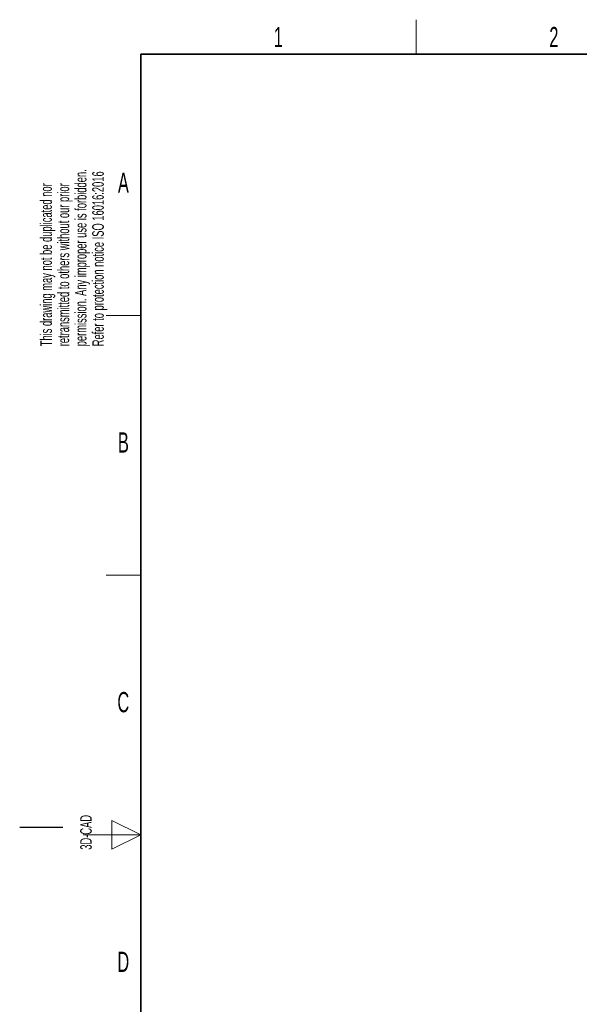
# Paper-space layout 'Blatt4' of a CAD drawing. Header units: millimetres. Extents: x 5 to 418, y 2 to 292.
# Tile 4 of 86: x 5 to 102, y 118 to 288. Entities that reach past the tile are written whole.
import ezdxf

# ---------------------------------------------------------------- set-up
doc = ezdxf.new("R2010")
doc.units = ezdxf.units.MM
doc.layers.add('SLD-0', color=7, linetype='Continuous')
doc.styles.add('SLDTEXTSTYLE1', font='TXT', dxfattribs={"width": 0.605})

psp = doc.layouts.new('Blatt4')

# ---------------------------------------------------------------- linework, layer by layer
at = {"layer": 'SLD-0', "lineweight": 18}
for p, q in [((73.75, 282.5), (73.75, 288.5)), ((20, 237.25), (26, 237.25)), ((20, 192.25), (26, 192.25)), ((26, 147.25), (21, 149.75)), ((21, 149.75), (21, 144.75)), ((16, 147.25), (26, 147.25)), ((21, 144.75), (26, 147.25))]:
    psp.add_line(p, q, dxfattribs=at)
at = {"layer": 'SLD-0', "lineweight": 35}
for p, q in [((408, 282.5), (26, 282.5)), ((26, 282.5), (26, 12))]:
    psp.add_line(p, q, dxfattribs=at)
at = {"layer": 'SLD-0'}
psp.add_line((12.5, 148.5), (5, 148.5), dxfattribs=at)

# ---------------------------------------------------------------- texts
at = {"layer": 'SLD-0', "char_height": 3.5, "attachment_point": 2, "style": 'SLDTEXTSTYLE1'}
for s, insert in [('1', (49.85, 287.24)), ('2', (97.6, 287.24)), ('A', (22.98, 262)), ('B', (22.98, 217)), ('C', (22.96, 172)), ('D', (22.96, 127))]:
    psp.add_mtext(s, dxfattribs=dict(at, insert=insert))
at = {"layer": 'SLD-0', "char_height": 2, "attachment_point": 1, "rotation": 90, "style": 'SLDTEXTSTYLE1'}
for s, insert in [('permission. Any improper use is forbidden.', (14.58, 231.91)), ('retransmitted to others without our prior', (11.58, 231.91)), ('Refer to protection notice ISO 16016:2016', (17.58, 231.91)), ('This drawing may not be duplicated nor', (8.58, 231.91)), ('3D-CAD', (15.49, 144.68))]:
    psp.add_mtext(s, dxfattribs=dict(at, insert=insert))

doc.saveas('drawing.dxf')
